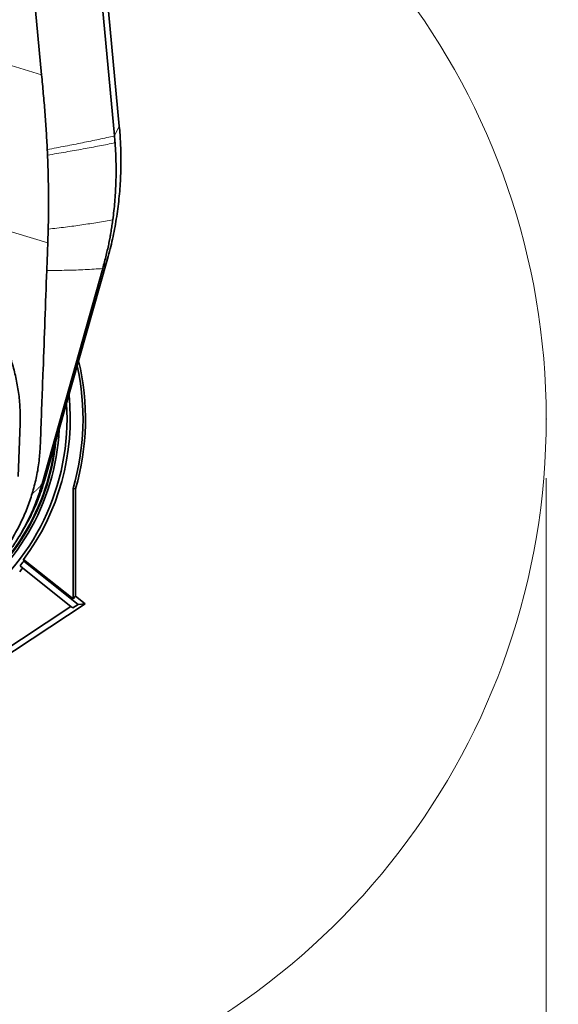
# Model space of a CAD drawing. Header units: millimetres. Extents: x 0 to 14900, y 0 to 10500.
# Tile 12 of 54: x 3940 to 4394, y 5859 to 6689. Entities that reach past the tile are written whole.
import ezdxf

# ---------------------------------------------------------------- set-up
doc = ezdxf.new("R2010")
doc.units = ezdxf.units.MM
doc.header["$LTSCALE"] = 25
doc.header["$PDSIZE"] = -1
doc.styles.add('SLDTEXTSTYLE0', font='TXT', dxfattribs={"width": 0.605})
doc.dimstyles.new('SLDDIMSTYLE0', dxfattribs={"dimtxt": 87.5, "dimasz": 87.5, "dimexe": 0, "dimexo": 0.0625, "dimgap": 21.875, "dimtad": 1, "dimdec": 0, "dimrnd": 1e-09, "dimzin": 12, "dimdsep": 46, "dimtxsty": 'SLDTEXTSTYLE0', "dimsah": 1, "dimcen": 0.09, "dimadec": 0, "dimazin": 3, "dimtfac": 1, "dimtofl": 0, "dimtmove": 0, "dimatfit": 3, "dimfxl": 1, "dimfrac": 2, "dimtolj": 1, "dimtzin": 12, "dimarcsym": 0})

# ---------------------------------------------------------------- blocks, each defined once
blk = doc.blocks.new('_D_1')
at = {"color": 7, "linetype": 'Continuous', "lineweight": 0}
for p, q in [((4384.28, 6302.45), (4384.28, 4789.95)), ((3464.77, 5441.45), (3464.77, 4789.95)), ((4384.28, 4827.45), (3464.77, 4827.45))]:
    blk.add_line(p, q, dxfattribs=at)
at = {"color": 7, "linetype": 'Continuous', "lineweight": 18}
for points in [[(3464.77, 4827.45), (3552.27, 4814.95), (3552.27, 4839.95)], [(4384.28, 4827.45), (4296.78, 4839.95), (4296.78, 4814.95)]]:
    blk.add_solid(points, dxfattribs=at)
at = {"color": 7, "linetype": 'Continuous', "lineweight": 18, "insert": (3824.26, 4940.24), "char_height": 87.5, "attachment_point": 1, "style": 'SLDTEXTSTYLE0'}
blk.add_mtext('920', dxfattribs=at)
blk = doc.blocks.new('_D_3')
at = {"color": 7, "linetype": 'Continuous', "lineweight": 0}
for p, q in [((6114.74, 6401.37), (6114.74, 4535.83)), ((3464.77, 5441.45), (3464.77, 4535.83)), ((6114.74, 4573.33), (3464.77, 4573.33))]:
    blk.add_line(p, q, dxfattribs=at)
at = {"color": 7, "linetype": 'Continuous', "lineweight": 18}
for points in [[(3464.77, 4573.33), (3552.27, 4560.83), (3552.27, 4585.83)], [(6114.74, 4573.33), (6027.24, 4585.83), (6027.24, 4560.83)]]:
    blk.add_solid(points, dxfattribs=at)
at = {"color": 7, "linetype": 'Continuous', "lineweight": 18, "insert": (4656.07, 4686.12), "char_height": 87.5, "attachment_point": 1, "style": 'SLDTEXTSTYLE0'}
blk.add_mtext('2650', dxfattribs=at)
blk = doc.blocks.new('_D_4')
at = {"color": 7, "linetype": 'Continuous', "lineweight": 0}
for p, q in [((3834.77, 8686.72), (6504.77, 8686.72)), ((6467.27, 8686.72), (6467.27, 5572.45)), ((3865.67, 5572.45), (6504.77, 5572.45))]:
    blk.add_line(p, q, dxfattribs=at)
at = {"color": 7, "linetype": 'Continuous', "lineweight": 18}
for points in [[(6467.27, 8686.72), (6454.77, 8599.22), (6479.77, 8599.22)], [(6467.27, 5572.45), (6479.77, 5659.95), (6454.77, 5659.95)]]:
    blk.add_solid(points, dxfattribs=at)
at = {"color": 7, "linetype": 'Continuous', "lineweight": 18, "insert": (6354.47, 6995.9), "char_height": 87.5, "attachment_point": 1, "rotation": 90, "style": 'SLDTEXTSTYLE0'}
blk.add_mtext('3114', dxfattribs=at)

msp = doc.modelspace()

# ---------------------------------------------------------------- linework, layer by layer
at = {"color": 7, "linetype": 'Continuous', "lineweight": 35}
for p, q in [((4020.2147457, 6590.9810702), (3962.5036144, 7210.6111348)), ((3984.5397137, 7020.449066), (4024.298617, 6599.2524723)), ((3964.324837, 6512.4221561), (3963.9758203, 6500.7658798)), ((4016.4637086, 6505.7479073), (4015.7464537, 6502.0112565)), ((4013.849069, 6485.3280725), (3961.7515301, 6302.1212564)), ((3959.2209277, 6297.7749327), (4010.2815058, 6479.2007628)), ((3940.5907404, 6348.5386703), (3939.019548, 6303.7481993)), ((3985.266253, 6200.6313369), (3985.266253, 6293.7829531)), ((3987.3614992, 6293.4834755), (3985.266253, 6293.7829531)), ((3987.3614992, 6293.4834755), (3987.3614992, 6202.9826354)), ((3940.0029778, 6253.5900054), (3942.0294681, 6256.9260124)), ((3942.8522253, 6226.7033265), (3940.555399, 6228.5303046)), ((3983.5252827, 6194.3505158), (3942.8522253, 6226.7033265)), ((3943.5011397, 6233.8528081), (3943.6682807, 6232.5479612)), ((3943.5011397, 6233.8528081), (3985.266253, 6200.6313369)), ((3989.5904341, 6196.019831), (3943.6682807, 6232.5479612)), ((3987.3614992, 6202.9826354), (3985.266253, 6200.6313369)), ((3987.3614992, 6202.9826354), (3995.3786623, 6196.6054959)), ((3995.3786623, 6196.6054959), (3884.2138046, 6123.0270817)), ((3983.5252827, 6194.3505158), (3885.0788963, 6129.1902741)), ((3985.1344821, 6193.0705008), (3983.5252827, 6194.3505158)), ((3985.1344821, 6193.0705008), (3989.5904341, 6196.019831)), ((3995.3786623, 6196.6054959), (3989.5904341, 6196.019831))]:
    msp.add_line(p, q, dxfattribs=at)
at = {"color": 8, "linetype": 'Continuous', "lineweight": 18}
for p, q in [((3806.1639825, 6689.010455), (3958.7243502, 6642.5203044)), ((4020.2147457, 6590.9810702), (4024.298617, 6599.2524723)), ((3963.9758203, 6500.7658798), (3758.7167567, 6563.3150524)), ((4010.2815058, 6479.2007628), (4013.849069, 6485.3280725)), ((3959.2209277, 6297.7749327), (3961.7515301, 6302.1212564))]:
    msp.add_line(p, q, dxfattribs=at)
at = {"color": 7, "linetype": 'Continuous', "lineweight": 35, "flags": 128}
msp.add_lwpolyline([(3958.7243502, 6642.5203044), (3950.4268464, 6730.2701063), (3942.1354011, 6818.0204603), (3924.1375583, 7008.479576), (3906.1618466, 7198.701888)], dxfattribs=at)
at = {"color": 7, "linetype": 'Continuous', "lineweight": 18}
for centre, radius, start, end in [((3784.7681648, 6352.449066), 2334.27, 5.2453818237, 154.7931009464), ((3784.7681648, 6352.449066), 599.51, 283.8488967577, 73.8485569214), ((4915.4491679, 6451.3733398), 1199.29, 214.5998496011, 5.4774903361)]:
    msp.add_arc(centre, radius, start, end, dxfattribs=at)
at = {"color": 7, "linetype": 'Continuous', "lineweight": 35}
for radius, start, end in [(211, 343.7721542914, 13.4297938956), (208.9047538, 343.6904261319, 12.3890204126), (198.1444668, 323.2350040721, 5.9061256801), (195.4192622, 244.9178200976, 3.8100077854), (189.0207259, 245.4708070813, 357.3613741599), (187, 245.6525801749, 354.4029671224), (186.5, 245.6979412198, 353.5180463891), (201.9964385, 320.33936804, 321.5), (199.0616029, 321.5, 322.9629266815)]:
    msp.add_arc((3784.7681648, 6352.449066), radius, start, end, dxfattribs=at)
for points, knots in [([(3958.7243502, 6642.5203044), (3959.2217014, 6637.261313), (3960.2166691, 6626.7405265), (3961.6061988, 6610.9845444), (3962.7321918, 6595.2294316), (3963.2663136, 6584.7553807), (3963.5334857, 6579.5161726)], [0, 0, 0, 0, 0.2496080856, 0.4993492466, 0.7495702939, 1, 1, 1, 1]), ([(4024.2974271, 6599.2523611), (4024.6887113, 6594.4049809), (4025.471288, 6584.710118), (4025.7961562, 6569.2558355), (4025.3543111, 6552.9430463), (4023.9274095, 6535.8176475), (4021.5430996, 6518.8025587), (4018.283196, 6501.9265133), (4015.3263305, 6490.8608671), (4013.8479868, 6485.3283772)], [0, 0, 0, 0, 0.1267967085, 0.2535960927, 0.4028951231, 0.5521897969, 0.7014750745, 0.8507465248, 1, 1, 1, 1]), ([(4020.6989965, 6585.1870059), (4020.6159893, 6586.2691795), (4020.4677619, 6588.2016369), (4020.2920564, 6590.1317972), (4020.2147457, 6590.9810702)], [0, 0, 0, 0, 0.5599986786, 1, 1, 1, 1]), ([(4021.3660455, 6550.5983333), (4021.4350434, 6552.9566159), (4021.5600563, 6557.2294407), (4021.5758237, 6562.9898885), (4021.5237318, 6567.3491998), (4021.442705, 6570.7494691), (4021.3477162, 6573.6342813), (4021.2263907, 6576.5206625), (4021.0781313, 6579.408436), (4020.905307, 6582.2975047), (4020.7677773, 6584.223689), (4020.6989965, 6585.1870059)], [0, 0, 0, 0, 0.2052727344, 0.3719208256, 0.4999915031, 0.5832643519, 0.6665548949, 0.7498684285, 0.8332102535, 0.9165856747, 1, 1, 1, 1]), ([(3963.5334856, 6579.5161726), (3963.5559075, 6579.0379681), (3963.6007512, 6578.0815592), (3963.6706219, 6576.5143543), (3963.7164979, 6575.4256862), (3963.7422394, 6574.814826)], [0, 0, 0, 0, 0.3050208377, 0.6100416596, 1, 1, 1, 1]), ([(3963.7422391, 6574.8148259), (3963.9420194, 6569.4292463), (3964.3415807, 6558.6580707), (3964.5864256, 6542.8774928), (3964.610845, 6527.447812), (3964.4202003, 6517.4321299), (3964.3248373, 6512.4221561)], [0, 0, 0, 0, 0.2566101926, 0.5132211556, 0.7565069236, 1, 1, 1, 1]), ([(4021.3660455, 6550.5983333), (4021.1221151, 6545.5210389), (4020.6340355, 6535.361894), (4019.4102358, 6525.3483405), (4018.7980616, 6520.3393183)], [0, 0, 0, 0, 0.49977576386, 1, 1, 1, 1]), ([(4016.4637086, 6505.7479073), (4016.5132393, 6506.0162851), (4016.6537809, 6506.777799), (4017.0896955, 6509.2023601), (4017.7266192, 6512.9812537), (4018.3513122, 6517.0858616), (4018.6863311, 6519.5256398), (4018.7980616, 6520.3393183)], [0, 0, 0, 0, 0.0553926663, 0.1571750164, 0.5000075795, 0.8332499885, 1, 1, 1, 1]), ([(3831.1713683, 6501.8252315), (3835.1147178, 6500.5239487), (3842.5537373, 6498.0691149), (3853.0780795, 6493.4132924), (3861.9428407, 6488.7745174), (3869.6217309, 6484.1189717), (3877.4262959, 6478.823407), (3886.0585559, 6472.0983122), (3895.2148205, 6463.6959868), (3903.7148475, 6454.5360732), (3910.7957416, 6445.5444626), (3916.3579272, 6437.3526726), (3920.644077, 6430.2171186), (3925.0847663, 6421.8968966), (3929.6394893, 6411.8114082), (3933.9114378, 6399.8129303), (3937.2114128, 6387.4099051), (3939.4637657, 6374.6585023), (3940.7303189, 6361.6541698), (3940.6374081, 6352.9238053), (3940.5907404, 6348.5386703)], [0, 0, 0, 0, 0.060164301, 0.1134982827, 0.1668328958, 0.2055225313, 0.24421234, 0.3043599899, 0.3653326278, 0.4263069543, 0.4881135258, 0.5342488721, 0.5730216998, 0.6117948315, 0.6747259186, 0.7382248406, 0.802640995, 0.8676465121, 0.9335207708, 1, 1, 1, 1]), ([(3963.9758203, 6500.7658798), (3963.8724585, 6497.7997715), (3963.6034838, 6490.0811688), (3963.3049679, 6482.3641345), (3963.1211658, 6477.6126057)], [0, 0, 0, 0, 0.3842804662, 1, 1, 1, 1]), ([(4010.2815058, 6479.2007628), (4011.2989953, 6482.9775439), (4013.2617772, 6490.2631201), (4014.9085196, 6497.8269324), (4015.6747644, 6501.6506454), (4015.7289562, 6501.9231204), (4015.7446566, 6502.0022043), (4015.7464537, 6502.0112565)], [0, 0, 0, 0, 0.49996909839, 0.9644622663, 0.98968635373, 0.99881946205, 1, 1, 1, 1]), ([(3963.1211649, 6477.612606), (3962.1006209, 6449.6845381), (3960.4431654, 6404.3268409), (3958.5091976, 6354.6147369), (3957.6714828, 6328.4581433), (3956.6029638, 6315.3500708), (3954.3627746, 6302.3253564), (3952.0146162, 6293.8013457), (3950.8405176, 6289.5392699)], [0, 0, 0, 0, 0.4438493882, 0.7208513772, 0.7901706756, 0.8594319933, 0.9297148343, 1, 1, 1, 1]), ([(3961.7508878, 6302.1214372), (3960.7245182, 6298.7260752), (3958.6719682, 6291.9359771), (3954.3865622, 6280.8186635), (3949.0341012, 6269.0201199), (3944.3082677, 6260.8962694), (3942.0062461, 6256.9390248)], [0, 0, 0, 0, 0.2152095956, 0.4303795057, 0.7225296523, 1, 1, 1, 1]), ([(3923.8319669, 6231.0973891), (3926.4906772, 6234.3842112), (3931.8007759, 6240.9488041), (3938.8488202, 6251.4597905), (3945.2003247, 6262.4076917), (3950.7362621, 6273.8249066), (3955.5247605, 6285.6121389), (3957.9885991, 6293.7197701), (3959.2209277, 6297.7749327)], [0, 0, 0, 0, 0.1660808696, 0.3317043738, 0.4977318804, 0.6647802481, 0.832334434, 1, 1, 1, 1]), ([(3950.8405173, 6289.53927), (3949.491719, 6285.40805), (3946.7902411, 6277.1337216), (3941.4968576, 6265.159285), (3935.3465797, 6253.5904247), (3928.0166373, 6242.1096212), (3919.4108295, 6230.8551337), (3909.4711021, 6219.9780099), (3898.5942754, 6209.9595093), (3886.9121933, 6200.9327241), (3874.48359, 6192.9734266), (3861.4145243, 6186.0924838), (3847.7621635, 6180.307457), (3834.452464, 6175.9523281), (3821.6494446, 6172.8549219), (3809.4719771, 6170.8114347), (3797.1552227, 6169.5485856), (3788.8935578, 6169.4359209), (3784.7681648, 6169.3796627)], [0, 0, 0, 0, 0.0605516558, 0.1212775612, 0.1820043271, 0.2425571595, 0.3100357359, 0.3777619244, 0.4454856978, 0.5129609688, 0.5795439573, 0.6463736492, 0.7131989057, 0.7797758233, 0.8347603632, 0.8898894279, 0.9450172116, 1, 1, 1, 1])]:
    msp.add_open_spline(points, degree=3, knots=knots, dxfattribs=at)
at = {"color": 8, "linetype": 'Continuous', "lineweight": 18}
for points, knots in [([(3963.5334857, 6579.5161726), (3968.6527342, 6580.4810353), (3978.8796158, 6582.4085714), (3993.3551733, 6585.282695), (4007.2480605, 6588.1450905), (4015.8883914, 6590.0348413), (4020.2147457, 6590.9810702)], [0, 0, 0, 0, 0.2491928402, 0.4978202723, 0.7485504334, 1, 1, 1, 1]), ([(3963.7422394, 6574.814826), (3968.8981815, 6575.6837602), (3979.2091209, 6577.4214694), (3993.7741578, 6580.0212975), (4007.7173542, 6582.6129867), (4016.3714491, 6584.3289334), (4020.6989965, 6585.1870059)], [0, 0, 0, 0, 0.25001693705, 0.49998806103, 0.74996515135, 1, 1, 1, 1]), ([(3964.3248373, 6512.4221561), (3969.2252357, 6512.977029), (3979.0073969, 6514.0846649), (3992.8943412, 6515.9851454), (4006.2513981, 6518.0438922), (4014.609163, 6519.5729546), (4018.7980616, 6520.3393183)], [0, 0, 0, 0, 0.2503538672, 0.49975567, 0.749278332, 1, 1, 1, 1]), ([(3963.1211658, 6477.6126057), (3968.7496644, 6477.624288), (3979.9781933, 6477.6475935), (3995.719856, 6478.1772212), (4005.4161251, 6478.8587741), (4010.2815058, 6479.2007628)], [0, 0, 0, 0, 0.3336683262, 0.6656490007, 1, 1, 1, 1]), ([(3950.8405176, 6289.5392699), (3951.5274476, 6290.0646545), (3952.8741425, 6291.0946471), (3954.6801508, 6292.6846662), (3956.325379, 6294.2995323), (3957.8582525, 6295.9882926), (3958.7594859, 6297.169924), (3959.2209277, 6297.7749327)], [0, 0, 0, 0, 0.2044329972, 0.4007815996, 0.5950942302, 0.7926836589, 1, 1, 1, 1])]:
    msp.add_open_spline(points, degree=3, knots=knots, dxfattribs=at)
at = {"color": 7, "linetype": 'Continuous', "lineweight": 0}
msp.add_point((4384.2781648, 6352.449066), dxfattribs=at)

# ---------------------------------------------------------------- dimensions: what is measured, and where the dimension line sits
at = {"color": 7, "linetype": 'Continuous', "lineweight": 18}
dim = msp.add_linear_dim(base=(6467.2681648, 5572.449066), p1=(3784.7681648, 8686.719066), p2=(3815.6683384, 5572.449066), angle=90, dimstyle='SLDDIMSTYLE0', dxfattribs=at)
dim.commit()
dim.dimension.update_dxf_attribs({"geometry": '_D_4', "text_midpoint": (6467.2681648, 7129.584066), "dimtype": 160})
for base, p1, picture, middle in [((3464.7681648, 4573.3272213), (6114.7391679, 6451.3733398), '_D_3', (4789.7536664, 4573.3272213)), ((3464.7681648, 4827.449066), (4384.2781648, 6352.449066), '_D_1', (3924.5231648, 4827.449066))]:
    dim = msp.add_linear_dim(base=base, p1=p1, p2=(3464.7681648, 5491.4549398), dimstyle='SLDDIMSTYLE0', dxfattribs=at)
    dim.commit()
    dim.dimension.update_dxf_attribs({"geometry": picture, "text_midpoint": middle, "dimtype": 160})

doc.saveas('drawing.dxf')
